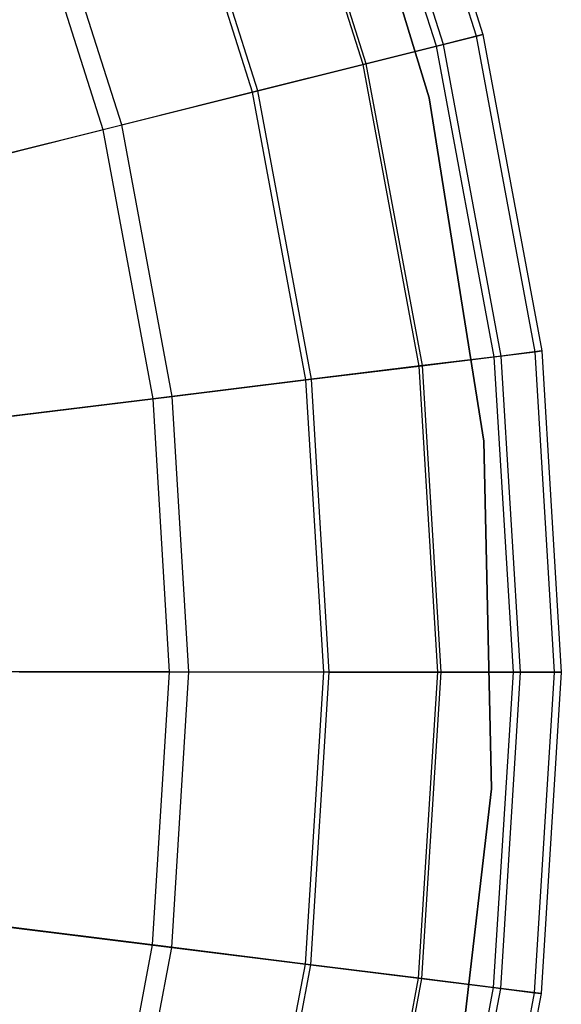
# Model space of a CAD drawing. Extents: x 0.1 to 26.5, y -19.1 to 0.
# Tile 208 of 256: x 15.632 to 16.238, y -12.153 to -11.051. Entities that reach past the tile are written whole.
import ezdxf

# ---------------------------------------------------------------- set-up
doc = ezdxf.new("R2010")
doc.units = 0
doc.header["$LTSCALE"] = 2.54
doc.layers.get('0').update_dxf_attribs({"linetype": 'CONTINUOUS'})

# ---------------------------------------------------------------- blocks, each defined once
blk = doc.blocks.new('7777_STL')
at = {"color": 0}
for p, q in [((16.1434, -11.0694, 35.3757), (16.0348, -10.727, 35.3757)), ((16.1434, -11.0694, 35.3757), (16.0348, -10.727, 35.3757)), ((16.0417, -10.7243, 35.0456), (16.1506, -11.0676, 35.0456)), ((16.0417, -10.7243, 35.0456), (16.1506, -11.0676, 35.0456)), ((16.1063, -11.0787, 34.6087), (15.9991, -10.7408, 34.6087)), ((16.1063, -11.0787, 34.6087), (15.9991, -10.7408, 34.6087)), ((16.0985, -11.0806, 35.7026), (15.9917, -10.7436, 35.7026)), ((16.0985, -11.0806, 35.7026), (15.9917, -10.7436, 35.7026)), ((16.0166, -11.1012, 36.0218), (15.9129, -10.7741, 36.0218)), ((16.0166, -11.1012, 36.0218), (15.9129, -10.7741, 36.0218)), ((16.02, -11.1003, 34.1786), (15.9162, -10.7728, 34.1786)), ((16.02, -11.1003, 34.1786), (15.9162, -10.7728, 34.1786)), ((16.0904, -11.1384, 28.8742), (15.9773, -10.7662, 28.8742)), ((15.9773, -10.7662, 28.4742), (16.0904, -11.1384, 28.4742)), ((16.0904, -11.1384, 28.8742), (15.9773, -10.7662, 28.8742)), ((15.9773, -10.7662, 28.4742), (16.0904, -11.1384, 28.4742)), ((15.8987, -11.1307, 36.3288), (15.7995, -10.8179, 36.3288)), ((15.8987, -11.1307, 36.3288), (15.7995, -10.8179, 36.3288)), ((15.8927, -11.1322, 33.7595), (15.7938, -10.8201, 33.7595)), ((15.8927, -11.1322, 33.7595), (15.7938, -10.8201, 33.7595)), ((15.7256, -11.1741, 33.3555), (15.6331, -10.8822, 33.3555)), ((15.7256, -11.1741, 33.3555), (15.6331, -10.8822, 33.3555)), ((15.7465, -11.1688, 36.6194), (15.6532, -10.8744, 36.6194)), ((15.7465, -11.1688, 36.6194), (15.6532, -10.8744, 36.6194)), ((16.0985, -11.0806, 35.7026), (16.1434, -11.0694, 35.3757)), ((16.0985, -11.0806, 35.7026), (16.1434, -11.0694, 35.3757)), ((16.1506, -11.0676, 35.0456), (16.1063, -11.0787, 34.6087)), ((16.1506, -11.0676, 35.0456), (16.1063, -11.0787, 34.6087)), ((16.1434, -11.0694, 35.3757), (16.1506, -11.0676, 35.0456)), ((16.1434, -11.0694, 35.3757), (16.1506, -11.0676, 35.0456)), ((16.2091, -11.4226, 35.3757), (16.1434, -11.0694, 35.3757)), ((16.2091, -11.4226, 35.3757), (16.1434, -11.0694, 35.3757)), ((16.1506, -11.0676, 35.0456), (16.2164, -11.4217, 35.0456)), ((16.1506, -11.0676, 35.0456), (16.2164, -11.4217, 35.0456)), ((16.0166, -11.1012, 36.0218), (16.0985, -11.0806, 35.7026)), ((16.0166, -11.1012, 36.0218), (16.0985, -11.0806, 35.7026)), ((16.1063, -11.0787, 34.6087), (16.02, -11.1003, 34.1786)), ((16.1063, -11.0787, 34.6087), (16.02, -11.1003, 34.1786)), ((16.1632, -11.4282, 35.7026), (16.0985, -11.0806, 35.7026)), ((16.1632, -11.4282, 35.7026), (16.0985, -11.0806, 35.7026)), ((16.1711, -11.4273, 34.6087), (16.1063, -11.0787, 34.6087)), ((16.1711, -11.4273, 34.6087), (16.1063, -11.0787, 34.6087)), ((16.02, -11.1003, 34.1786), (15.8927, -11.1322, 33.7595)), ((16.02, -11.1003, 34.1786), (15.8927, -11.1322, 33.7595)), ((15.8987, -11.1307, 36.3288), (16.0166, -11.1012, 36.0218)), ((15.8987, -11.1307, 36.3288), (16.0166, -11.1012, 36.0218)), ((16.0793, -11.4385, 36.0218), (16.0166, -11.1012, 36.0218)), ((16.0793, -11.4385, 36.0218), (16.0166, -11.1012, 36.0218)), ((16.0828, -11.4381, 34.1786), (16.02, -11.1003, 34.1786)), ((16.0828, -11.4381, 34.1786), (16.02, -11.1003, 34.1786)), ((15.8927, -11.1322, 33.7595), (15.7256, -11.1741, 33.3555)), ((15.8927, -11.1322, 33.7595), (15.7256, -11.1741, 33.3555)), ((15.7465, -11.1688, 36.6194), (15.8987, -11.1307, 36.3288)), ((15.7465, -11.1688, 36.6194), (15.8987, -11.1307, 36.3288)), ((15.9526, -11.4541, 33.7595), (15.8927, -11.1322, 33.7595)), ((15.9526, -11.4541, 33.7595), (15.8927, -11.1322, 33.7595)), ((15.9587, -11.4533, 36.3288), (15.8987, -11.1307, 36.3288)), ((15.9587, -11.4533, 36.3288), (15.8987, -11.1307, 36.3288)), ((16.1516, -11.5225, 28.8742), (16.0904, -11.1384, 28.8742)), ((16.0904, -11.1384, 28.4742), (16.1516, -11.5225, 28.4742)), ((16.0904, -11.1384, 28.8742), (16.0904, -11.1384, 28.4742)), ((16.1516, -11.5225, 28.8742), (16.0904, -11.1384, 28.8742)), ((16.0904, -11.1384, 28.4742), (16.1516, -11.5225, 28.4742)), ((16.0904, -11.1384, 28.8742), (16.0904, -11.1384, 28.4742)), ((15.5622, -11.215, 36.8894), (15.7465, -11.1688, 36.6194)), ((15.5622, -11.215, 36.8894), (15.7465, -11.1688, 36.6194)), ((15.803, -11.4725, 36.6194), (15.7465, -11.1688, 36.6194)), ((15.803, -11.4725, 36.6194), (15.7465, -11.1688, 36.6194)), ((15.7256, -11.1741, 33.3555), (15.5203, -11.2255, 32.9707)), ((15.7256, -11.1741, 33.3555), (15.5203, -11.2255, 32.9707)), ((15.7816, -11.4751, 33.3555), (15.7256, -11.1741, 33.3555)), ((15.7816, -11.4751, 33.3555), (15.7256, -11.1741, 33.3555)), ((16.1632, -11.4282, 35.7026), (16.2091, -11.4226, 35.3757)), ((16.1632, -11.4282, 35.7026), (16.2091, -11.4226, 35.3757)), ((16.2164, -11.4217, 35.0456), (16.1711, -11.4273, 34.6087)), ((16.2164, -11.4217, 35.0456), (16.1711, -11.4273, 34.6087)), ((16.2091, -11.4226, 35.3757), (16.2164, -11.4217, 35.0456)), ((16.2091, -11.4226, 35.3757), (16.2164, -11.4217, 35.0456)), ((16.2308, -11.7812, 35.3757), (16.2091, -11.4226, 35.3757)), ((16.2308, -11.7812, 35.3757), (16.2091, -11.4226, 35.3757)), ((16.2164, -11.4217, 35.0456), (16.2382, -11.7812, 35.0456)), ((16.2164, -11.4217, 35.0456), (16.2382, -11.7812, 35.0456)), ((16.0793, -11.4385, 36.0218), (16.1632, -11.4282, 35.7026)), ((16.0793, -11.4385, 36.0218), (16.1632, -11.4282, 35.7026)), ((16.1711, -11.4273, 34.6087), (16.0828, -11.4381, 34.1786)), ((16.1711, -11.4273, 34.6087), (16.0828, -11.4381, 34.1786)), ((16.1846, -11.7811, 35.7026), (16.1632, -11.4282, 35.7026)), ((16.1846, -11.7811, 35.7026), (16.1632, -11.4282, 35.7026)), ((16.1926, -11.7811, 34.6087), (16.1711, -11.4273, 34.6087)), ((16.1926, -11.7811, 34.6087), (16.1711, -11.4273, 34.6087)), ((16.0828, -11.4381, 34.1786), (15.9526, -11.4541, 33.7595)), ((16.0828, -11.4381, 34.1786), (15.9526, -11.4541, 33.7595)), ((15.9587, -11.4533, 36.3288), (16.0793, -11.4385, 36.0218)), ((15.9587, -11.4533, 36.3288), (16.0793, -11.4385, 36.0218)), ((16.1001, -11.781, 36.0218), (16.0793, -11.4385, 36.0218)), ((16.1001, -11.781, 36.0218), (16.0793, -11.4385, 36.0218)), ((16.1037, -11.781, 34.1786), (16.0828, -11.4381, 34.1786)), ((16.1037, -11.781, 34.1786), (16.0828, -11.4381, 34.1786)), ((15.9526, -11.4541, 33.7595), (15.7816, -11.4751, 33.3555)), ((15.9526, -11.4541, 33.7595), (15.7816, -11.4751, 33.3555)), ((15.803, -11.4725, 36.6194), (15.9587, -11.4533, 36.3288)), ((15.803, -11.4725, 36.6194), (15.9587, -11.4533, 36.3288)), ((15.9724, -11.7809, 33.7595), (15.9526, -11.4541, 33.7595)), ((15.9724, -11.7809, 33.7595), (15.9526, -11.4541, 33.7595)), ((15.9786, -11.7809, 36.3288), (15.9587, -11.4533, 36.3288)), ((15.9786, -11.7809, 36.3288), (15.9587, -11.4533, 36.3288)), ((15.7816, -11.4751, 33.3555), (15.5715, -11.5009, 32.9707)), ((15.7816, -11.4751, 33.3555), (15.5715, -11.5009, 32.9707)), ((15.6143, -11.4956, 36.8894), (15.803, -11.4725, 36.6194)), ((15.6143, -11.4956, 36.8894), (15.803, -11.4725, 36.6194)), ((15.8001, -11.7807, 33.3555), (15.7816, -11.4751, 33.3555)), ((15.8001, -11.7807, 33.3555), (15.7816, -11.4751, 33.3555)), ((15.8217, -11.7808, 36.6194), (15.803, -11.4725, 36.6194)), ((15.8217, -11.7808, 36.6194), (15.803, -11.4725, 36.6194)), ((16.16, -11.9114, 28.8742), (16.1516, -11.5225, 28.8742)), ((16.1516, -11.5225, 28.4742), (16.16, -11.9114, 28.4742)), ((16.1516, -11.5225, 28.8742), (16.1516, -11.5225, 28.4742)), ((16.16, -11.9114, 28.8742), (16.1516, -11.5225, 28.8742)), ((16.1516, -11.5225, 28.4742), (16.16, -11.9114, 28.4742)), ((16.1516, -11.5225, 28.8742), (16.1516, -11.5225, 28.4742)), ((15.8001, -11.7807, 33.3555), (15.5885, -11.7805, 32.9707)), ((15.8001, -11.7807, 33.3555), (15.5885, -11.7805, 32.9707)), ((15.6316, -11.7806, 36.8894), (15.8217, -11.7808, 36.6194)), ((15.6316, -11.7806, 36.8894), (15.8217, -11.7808, 36.6194)), ((15.781, -12.0863, 33.3555), (15.8001, -11.7807, 33.3555)), ((15.781, -12.0863, 33.3555), (15.8001, -11.7807, 33.3555)), ((15.9724, -11.7809, 33.7595), (15.8001, -11.7807, 33.3555)), ((15.9724, -11.7809, 33.7595), (15.8001, -11.7807, 33.3555)), ((15.8024, -12.089, 36.6194), (15.8217, -11.7808, 36.6194)), ((15.8024, -12.089, 36.6194), (15.8217, -11.7808, 36.6194)), ((15.8217, -11.7808, 36.6194), (15.9786, -11.7809, 36.3288)), ((15.8217, -11.7808, 36.6194), (15.9786, -11.7809, 36.3288)), ((15.9519, -12.1077, 33.7595), (15.9724, -11.7809, 33.7595)), ((15.9519, -12.1077, 33.7595), (15.9724, -11.7809, 33.7595)), ((15.958, -12.1084, 36.3288), (15.9786, -11.7809, 36.3288)), ((15.958, -12.1084, 36.3288), (15.9786, -11.7809, 36.3288)), ((16.1037, -11.781, 34.1786), (15.9724, -11.7809, 33.7595)), ((16.1037, -11.781, 34.1786), (15.9724, -11.7809, 33.7595)), ((15.9786, -11.7809, 36.3288), (16.1001, -11.781, 36.0218)), ((15.9786, -11.7809, 36.3288), (16.1001, -11.781, 36.0218)), ((16.0786, -12.1235, 36.0218), (16.1001, -11.781, 36.0218)), ((16.0786, -12.1235, 36.0218), (16.1001, -11.781, 36.0218)), ((16.0822, -12.1239, 34.1786), (16.1037, -11.781, 34.1786)), ((16.0822, -12.1239, 34.1786), (16.1037, -11.781, 34.1786)), ((16.1001, -11.781, 36.0218), (16.1846, -11.7811, 35.7026)), ((16.1001, -11.781, 36.0218), (16.1846, -11.7811, 35.7026)), ((16.1926, -11.7811, 34.6087), (16.1037, -11.781, 34.1786)), ((16.1926, -11.7811, 34.6087), (16.1037, -11.781, 34.1786)), ((16.1625, -12.134, 35.7026), (16.1846, -11.7811, 35.7026)), ((16.1625, -12.134, 35.7026), (16.1846, -11.7811, 35.7026)), ((16.1704, -12.1349, 34.6087), (16.1926, -11.7811, 34.6087)), ((16.1704, -12.1349, 34.6087), (16.1926, -11.7811, 34.6087)), ((16.1846, -11.7811, 35.7026), (16.2308, -11.7812, 35.3757)), ((16.1846, -11.7811, 35.7026), (16.2308, -11.7812, 35.3757)), ((16.2382, -11.7812, 35.0456), (16.1926, -11.7811, 34.6087)), ((16.2382, -11.7812, 35.0456), (16.1926, -11.7811, 34.6087)), ((16.2084, -12.1397, 35.3757), (16.2308, -11.7812, 35.3757)), ((16.2084, -12.1397, 35.3757), (16.2308, -11.7812, 35.3757)), ((16.2382, -11.7812, 35.0456), (16.2157, -12.1406, 35.0456)), ((16.2382, -11.7812, 35.0456), (16.2157, -12.1406, 35.0456)), ((16.2308, -11.7812, 35.3757), (16.2382, -11.7812, 35.0456)), ((16.2308, -11.7812, 35.3757), (16.2382, -11.7812, 35.0456)), ((16.1154, -12.2978, 28.8742), (16.16, -11.9114, 28.8742)), ((16.16, -11.9114, 28.4742), (16.1154, -12.2978, 28.4742)), ((16.1154, -12.2978, 28.8742), (16.16, -11.9114, 28.8742)), ((16.16, -11.9114, 28.4742), (16.1154, -12.2978, 28.4742)), ((16.16, -11.9114, 28.8742), (16.16, -11.9114, 28.4742)), ((16.16, -11.9114, 28.8742), (16.16, -11.9114, 28.4742)), ((15.781, -12.0863, 33.3555), (15.571, -12.0601, 32.9707)), ((15.781, -12.0863, 33.3555), (15.571, -12.0601, 32.9707)), ((15.6138, -12.0655, 36.8894), (15.8024, -12.089, 36.6194)), ((15.6138, -12.0655, 36.8894), (15.8024, -12.089, 36.6194)), ((15.7244, -12.3873, 33.3555), (15.781, -12.0863, 33.3555)), ((15.7244, -12.3873, 33.3555), (15.781, -12.0863, 33.3555)), ((15.7453, -12.3926, 36.6194), (15.8024, -12.089, 36.6194)), ((15.7453, -12.3926, 36.6194), (15.8024, -12.089, 36.6194)), ((15.9519, -12.1077, 33.7595), (15.781, -12.0863, 33.3555)), ((15.9519, -12.1077, 33.7595), (15.781, -12.0863, 33.3555)), ((15.8024, -12.089, 36.6194), (15.958, -12.1084, 36.3288)), ((15.8024, -12.089, 36.6194), (15.958, -12.1084, 36.3288)), ((15.8915, -12.4295, 33.7595), (15.9519, -12.1077, 33.7595)), ((15.8915, -12.4295, 33.7595), (15.9519, -12.1077, 33.7595)), ((15.8974, -12.431, 36.3288), (15.958, -12.1084, 36.3288)), ((15.8974, -12.431, 36.3288), (15.958, -12.1084, 36.3288)), ((16.0822, -12.1239, 34.1786), (15.9519, -12.1077, 33.7595)), ((16.0822, -12.1239, 34.1786), (15.9519, -12.1077, 33.7595)), ((15.958, -12.1084, 36.3288), (16.0786, -12.1235, 36.0218)), ((15.958, -12.1084, 36.3288), (16.0786, -12.1235, 36.0218)), ((16.0153, -12.4607, 36.0218), (16.0786, -12.1235, 36.0218)), ((16.0153, -12.4607, 36.0218), (16.0786, -12.1235, 36.0218)), ((16.0187, -12.4616, 34.1786), (16.0822, -12.1239, 34.1786)), ((16.0187, -12.4616, 34.1786), (16.0822, -12.1239, 34.1786)), ((16.0786, -12.1235, 36.0218), (16.1625, -12.134, 35.7026)), ((16.0786, -12.1235, 36.0218), (16.1625, -12.134, 35.7026)), ((16.1704, -12.1349, 34.6087), (16.0822, -12.1239, 34.1786)), ((16.1704, -12.1349, 34.6087), (16.0822, -12.1239, 34.1786)), ((16.0972, -12.4814, 35.7026), (16.1625, -12.134, 35.7026)), ((16.0972, -12.4814, 35.7026), (16.1625, -12.134, 35.7026)), ((16.1049, -12.4834, 34.6087), (16.1704, -12.1349, 34.6087)), ((16.1049, -12.4834, 34.6087), (16.1704, -12.1349, 34.6087)), ((16.142, -12.4927, 35.3757), (16.2084, -12.1397, 35.3757)), ((16.142, -12.4927, 35.3757), (16.2084, -12.1397, 35.3757)), ((16.1625, -12.134, 35.7026), (16.2084, -12.1397, 35.3757)), ((16.1625, -12.134, 35.7026), (16.2084, -12.1397, 35.3757)), ((16.2157, -12.1406, 35.0456), (16.1704, -12.1349, 34.6087)), ((16.2157, -12.1406, 35.0456), (16.1704, -12.1349, 34.6087)), ((16.2084, -12.1397, 35.3757), (16.2157, -12.1406, 35.0456)), ((16.2084, -12.1397, 35.3757), (16.2157, -12.1406, 35.0456)), ((16.2157, -12.1406, 35.0456), (16.1492, -12.4946, 35.0456)), ((16.2157, -12.1406, 35.0456), (16.1492, -12.4946, 35.0456))]:
    blk.add_line(p, q, dxfattribs=at)
blk = doc.blocks.new('GROUP_2')
at = {"color": 0}
blk.add_blockref('7777_STL', (-0.1316, 19.1037, -0.1597), dxfattribs=at)

msp = doc.modelspace()

# ---------------------------------------------------------------- block references
at = {"color": 0}
msp.add_blockref('GROUP_2', (0.1316, -19.1037, 0.1597), dxfattribs=at)

doc.saveas('drawing.dxf')
